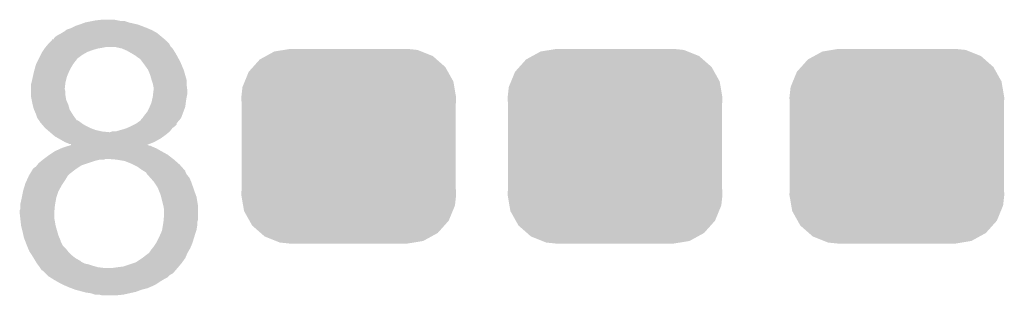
# Model space of a CAD drawing. Extents: x -9 to 122, y -9 to 65.
# Tile 136 of 256: x 41.859 to 45.409, y 36.139 to 37.135. Entities that reach past the tile are written whole.
import ezdxf

# ---------------------------------------------------------------- set-up
doc = ezdxf.new("R2010")
doc.units = 0
doc.layers.get('0').update_dxf_attribs({"linetype": 'CONTINUOUS'})
doc.layers.add('CLICKER_4_FOR_R7FA4M2A_V100_GTO', color=12, linetype='CONTINUOUS')
doc.layers.add('CLICKER_4_FOR_R7FA4M2A_V100_GTS', color=13, linetype='CONTINUOUS')

# ---------------------------------------------------------------- blocks, each defined once
blk = doc.blocks.new('CUSTOM_171')
for points in [[(-0.320744, 0.31339), (-0.298526, 0.325596), (0.317222, 0.31339), (0.30335, 0.325596)], [(-0.298526, 0.325596), (-0.268438, 0.342124), (0.30335, 0.325596), (0.2622, 0.342124)], [(-0.268438, 0.342124), (-0.233628, 0.347838), (0.2622, 0.342124), (0.247972, 0.347838)], [(-0.233628, 0.347838), (-0.20955, 0.35179), (0.247972, 0.347838), (0.20955, 0.35179)], [(-0.360486, 0.26887), (-0.34504, 0.286174), (0.357822, 0.26887), (0.348152, 0.286174)], [(-0.34504, 0.286174), (-0.320744, 0.31339), (0.348152, 0.286174), (0.317222, 0.31339)], [(-0.37475, 0.234078), (-0.360486, 0.26887), (0.377262, 0.234078), (0.357822, 0.26887)], [(-0.38735, 0.17526), (-0.383124, 0.213652), (0.38735, 0.17526), (0.380766, 0.213652)], [(-0.383124, 0.213652), (-0.37475, 0.234078), (0.380766, 0.213652), (0.377262, 0.234078)], [(-0.38608, 0.154124), (-0.38735, 0.17526), (0.38608, 0.154124), (0.38735, 0.17526)], [(-0.38608, -0.154124), (-0.38608, 0.154124), (0.38608, -0.154124), (0.38608, 0.154124)], [(-0.38735, -0.17526), (-0.38608, -0.154124), (0.38735, -0.17526), (0.38608, -0.154124)], [(-0.380764, -0.213652), (-0.38735, -0.17526), (0.383124, -0.213652), (0.38735, -0.17526)], [(-0.377262, -0.234078), (-0.380764, -0.213652), (0.374748, -0.234078), (0.383124, -0.213652)], [(-0.35782, -0.26887), (-0.377262, -0.234078), (0.360486, -0.26887), (0.374748, -0.234078)], [(-0.348152, -0.286174), (-0.35782, -0.26887), (0.345038, -0.286174), (0.360486, -0.26887)], [(-0.31722, -0.31339), (-0.348152, -0.286174), (0.320744, -0.31339), (0.345038, -0.286174)], [(-0.30335, -0.325596), (-0.31722, -0.31339), (0.298524, -0.325596), (0.320744, -0.31339)], [(-0.262198, -0.342124), (-0.30335, -0.325596), (0.268438, -0.342124), (0.298524, -0.325596)], [(-0.247972, -0.347838), (-0.262198, -0.342124), (0.233626, -0.347838), (0.268438, -0.342124)], [(-0.20955, -0.35179), (-0.247972, -0.347838), (0.20955, -0.35179), (0.233626, -0.347838)]]:
    blk.add_solid(points)

msp = doc.modelspace()

# ---------------------------------------------------------------- linework, layer by layer
at = {"layer": 'CLICKER_4_FOR_R7FA4M2A_V100_GTO'}
for points in [[(42.09543, 37.124642), (42.12081, 37.129718), (42.2529, 37.124642), (42.237662, 37.129718)], [(42.12081, 37.129718), (42.12082, 37.12972), (42.237662, 37.129718), (42.224962, 37.12972)], [(42.12082, 37.12972), (42.13352, 37.13226), (42.224962, 37.12972), (42.21226, 37.13226)], [(42.13352, 37.13226), (42.156382, 37.1348), (42.21226, 37.13226), (42.199558, 37.1348)], [(42.01922, 37.09162), (42.025994, 37.0967), (42.34561, 37.09162), (42.336722, 37.0967)], [(42.025994, 37.0967), (42.029382, 37.09924), (42.336722, 37.0967), (42.330796, 37.09924)], [(42.029382, 37.09924), (42.04462, 37.10432), (42.330796, 37.09924), (42.31894, 37.10432)], [(42.04462, 37.10432), (42.059862, 37.11194), (42.31894, 37.10432), (42.299128, 37.11194)], [(42.059862, 37.11194), (42.075094, 37.117018), (42.299128, 37.11194), (42.285922, 37.117018)], [(42.075094, 37.117018), (42.0751, 37.11702), (42.285922, 37.117018), (42.285914, 37.11702)], [(42.0751, 37.11702), (42.095422, 37.12464), (42.285914, 37.11702), (42.25291, 37.12464)], [(42.095422, 37.12464), (42.09543, 37.124642), (42.25291, 37.12464), (42.2529, 37.124642)], [(41.963338, 37.048438), (41.973488, 37.058594), (42.397682, 37.048438), (42.387526, 37.058594)], [(41.973488, 37.058594), (41.973494, 37.0586), (42.387526, 37.058594), (42.385002, 37.0586)], [(41.973494, 37.0586), (41.976026, 37.061132), (42.385002, 37.0586), (42.38498, 37.061132)], [(41.976026, 37.061132), (41.97604, 37.061146), (42.38498, 37.061132), (42.384964, 37.061146)], [(41.97604, 37.061146), (41.976062, 37.06368), (42.384964, 37.061146), (42.381924, 37.06368)], [(41.976062, 37.06368), (41.981126, 37.063694), (42.381924, 37.06368), (42.381908, 37.063694)], [(41.981126, 37.063694), (41.983662, 37.06876), (42.381908, 37.063694), (42.37583, 37.06876)], [(41.983662, 37.06876), (41.98874, 37.07384), (42.37583, 37.06876), (42.369736, 37.07384)], [(41.98874, 37.07384), (41.996362, 37.07892), (42.369736, 37.07384), (42.36364, 37.07892)], [(41.996362, 37.07892), (42.006518, 37.084), (42.36364, 37.07892), (42.357546, 37.084)], [(42.006518, 37.084), (42.010752, 37.08654), (42.357546, 37.084), (42.354498, 37.08654)], [(42.010752, 37.08654), (42.01922, 37.09162), (42.354498, 37.08654), (42.34561, 37.09162)], [(41.940482, 37.017962), (41.945558, 37.025578), (42.103044, 37.017962), (42.123358, 37.025578)], [(41.945558, 37.025578), (41.948946, 37.03066), (42.123358, 37.025578), (42.14114, 37.03066)], [(41.948946, 37.03066), (41.95064, 37.0332), (42.14114, 37.03066), (42.15638, 37.0332)], [(41.95064, 37.0332), (41.952756, 37.03574), (42.15638, 37.0332), (42.169082, 37.03574)], [(41.952756, 37.03574), (41.954872, 37.03828), (42.405302, 37.03574), (42.402762, 37.03828)], [(41.954872, 37.03828), (41.963336, 37.048436), (42.402762, 37.03828), (42.397682, 37.048436)], [(41.963336, 37.048436), (41.963338, 37.048438), (42.397682, 37.048436), (42.397682, 37.048438)], [(42.227502, 37.030658), (42.204642, 37.03574), (42.41038, 37.030658), (42.405302, 37.03574)], [(42.245282, 37.02304), (42.227502, 37.030658), (42.415142, 37.02304), (42.41038, 37.030658)], [(42.26306, 37.01288), (42.245282, 37.02304), (42.421492, 37.01288), (42.415142, 37.02304)], [(41.92397, 36.98494), (41.926512, 36.990026), (42.059862, 36.98494), (42.06494, 36.990026)], [(41.926512, 36.990026), (41.927782, 36.992564), (42.06494, 36.990026), (42.064948, 36.992564)], [(41.927782, 36.992564), (41.9354, 37.007802), (42.064948, 36.992564), (42.085262, 37.007802)], [(41.9354, 37.007802), (41.94048, 37.01796), (42.085262, 37.007802), (42.10304, 37.01796)], [(41.94048, 37.01796), (41.940482, 37.017962), (42.10304, 37.01796), (42.103044, 37.017962)], [(42.267294, 37.01034), (42.26306, 37.01288), (42.423078, 37.01034), (42.421492, 37.01288)], [(42.27576, 37.00526), (42.267294, 37.01034), (42.42585, 37.00526), (42.423078, 37.01034)], [(42.28592, 36.99764), (42.27576, 37.00526), (42.430008, 36.99764), (42.42585, 37.00526)], [(42.293542, 36.992558), (42.28592, 36.99764), (42.43278, 36.992558), (42.430008, 36.99764)], [(42.301162, 36.9824), (42.293542, 36.992558), (42.43832, 36.9824), (42.43278, 36.992558)], [(41.910692, 36.94684), (41.914848, 36.962078), (42.037, 36.94684), (42.04462, 36.962078)], [(41.914848, 36.962078), (41.91762, 36.97224), (42.04462, 36.962078), (42.050716, 36.97224)], [(41.91762, 36.97224), (41.91889, 36.97478), (42.050716, 36.97224), (42.05224, 36.97478)], [(41.91889, 36.97478), (41.92397, 36.98494), (42.05224, 36.97478), (42.059862, 36.98494)], [(42.30878, 36.97224), (42.301162, 36.9824), (42.442554, 36.97224), (42.43832, 36.9824)], [(42.32148, 36.95446), (42.30878, 36.97224), (42.449964, 36.95446), (42.442554, 36.97224)], [(42.32257, 36.95192), (42.32148, 36.95446), (42.451022, 36.95192), (42.449964, 36.95446)], [(42.329102, 36.93668), (42.32257, 36.95192), (42.455376, 36.93668), (42.451022, 36.95192)], [(41.90238, 36.908742), (41.90492, 36.92144), (42.0243, 36.908742), (42.027474, 36.92144)], [(41.90492, 36.92144), (41.906612, 36.929062), (42.027474, 36.92144), (42.029382, 36.929062)], [(41.906612, 36.929062), (41.91, 36.9443), (42.029382, 36.929062), (42.03591, 36.9443)], [(41.91, 36.9443), (41.910692, 36.94684), (42.03591, 36.9443), (42.037, 36.94684)], [(42.33418, 36.9189), (42.329102, 36.93668), (42.460454, 36.9189), (42.455376, 36.93668)], [(42.335028, 36.916358), (42.33418, 36.9189), (42.46118, 36.916358), (42.460454, 36.9189)], [(41.89984, 36.885878), (41.899842, 36.901122), (42.02176, 36.885878), (42.023452, 36.901122)], [(41.89984, 36.883342), (41.89984, 36.885878), (42.02176, 36.883342), (42.02176, 36.885878)], [(41.89984, 36.873182), (41.89984, 36.883342), (42.0243, 36.873182), (42.02176, 36.883342)], [(41.899842, 36.901122), (41.902378, 36.90874), (42.023452, 36.901122), (42.0243, 36.90874)], [(41.902378, 36.90874), (41.90238, 36.908742), (42.0243, 36.90874), (42.0243, 36.908742)], [(42.33926, 36.903658), (42.335028, 36.916358), (42.46118, 36.903658), (42.46118, 36.916358)], [(42.340276, 36.89858), (42.33926, 36.903658), (42.46118, 36.89858), (42.46118, 36.903658)], [(42.3418, 36.890958), (42.340276, 36.89858), (42.462134, 36.890958), (42.46118, 36.89858)], [(42.3418, 36.8808), (42.3418, 36.890958), (42.463404, 36.8808), (42.462134, 36.890958)], [(41.89984, 36.860482), (41.89984, 36.873182), (42.0243, 36.860482), (42.0243, 36.873182)], [(41.89984, 36.857942), (41.89984, 36.860482), (42.024724, 36.857942), (42.0243, 36.860482)], [(41.90238, 36.845242), (41.89984, 36.857942), (42.02684, 36.845242), (42.024724, 36.857942)], [(42.335306, 36.84016), (42.338694, 36.8554), (42.45864, 36.84016), (42.46118, 36.8554)], [(42.338694, 36.8554), (42.33926, 36.85794), (42.46118, 36.8554), (42.461688, 36.85794)], [(42.33926, 36.85794), (42.340388, 36.868098), (42.461688, 36.85794), (42.46372, 36.868098)], [(42.340388, 36.868098), (42.341516, 36.878258), (42.46372, 36.868098), (42.46372, 36.878258)], [(42.341516, 36.878258), (42.3418, 36.8808), (42.46372, 36.878258), (42.463404, 36.8808)], [(41.90492, 36.83254), (41.90238, 36.845242), (42.032284, 36.83254), (42.02684, 36.845242)], [(41.90619, 36.827462), (41.90492, 36.83254), (42.03446, 36.827462), (42.032284, 36.83254)], [(41.91, 36.812222), (41.90619, 36.827462), (42.038814, 36.812222), (42.03446, 36.827462)], [(41.91109, 36.80968), (41.91, 36.812222), (42.039538, 36.80968), (42.038814, 36.812222)], [(42.31894, 36.80206), (42.32656, 36.8173), (42.44943, 36.80206), (42.455146, 36.8173)], [(42.32656, 36.8173), (42.327646, 36.819836), (42.455146, 36.8173), (42.456098, 36.819836)], [(42.327646, 36.819836), (42.334178, 36.835078), (42.456098, 36.819836), (42.458004, 36.835078)], [(42.334178, 36.835078), (42.335306, 36.84016), (42.458004, 36.835078), (42.45864, 36.84016)], [(41.91762, 36.794438), (41.91109, 36.80968), (42.049066, 36.794438), (42.039538, 36.80968)], [(41.919314, 36.78936), (41.91762, 36.794438), (42.05224, 36.78936), (42.049066, 36.794438)], [(41.9227, 36.779202), (41.919314, 36.78936), (42.059498, 36.779202), (42.05224, 36.78936)], [(41.928408, 36.771588), (41.9227, 36.779202), (42.064936, 36.771588), (42.059498, 36.779202)], [(42.29608, 36.774114), (42.301158, 36.779198), (42.4365, 36.774114), (42.440858, 36.779198)], [(42.301158, 36.779198), (42.303698, 36.781738), (42.440858, 36.779198), (42.44181, 36.781738)], [(42.303698, 36.781738), (42.30878, 36.78936), (42.44181, 36.781738), (42.444668, 36.78936)], [(42.30878, 36.78936), (42.31894, 36.80206), (42.444668, 36.78936), (42.44943, 36.80206)], [(41.928414, 36.77158), (41.928408, 36.771588), (42.067476, 36.77158), (42.064936, 36.771588)], [(41.930318, 36.76904), (41.928414, 36.77158), (42.071288, 36.76904), (42.067476, 36.77158)], [(41.93159, 36.7665), (41.930318, 36.76904), (42.0751, 36.7665), (42.071288, 36.76904)], [(41.932858, 36.763964), (41.93159, 36.7665), (42.078482, 36.763964), (42.0751, 36.7665)], [(41.935402, 36.76142), (41.932858, 36.763964), (42.081874, 36.76142), (42.078482, 36.763964)], [(41.93758, 36.75888), (41.935402, 36.76142), (42.08526, 36.75888), (42.081874, 36.76142)], [(41.94411, 36.75126), (41.93758, 36.75888), (42.097962, 36.75126), (42.08526, 36.75888)], [(41.950638, 36.74364), (41.94411, 36.75126), (42.1132, 36.74364), (42.097962, 36.75126)], [(41.959528, 36.736022), (41.950638, 36.74364), (42.133518, 36.736022), (42.1132, 36.74364)], [(42.204638, 36.73094), (42.2402, 36.741098), (42.400218, 36.73094), (42.408346, 36.741098)], [(42.2402, 36.741098), (42.246124, 36.743638), (42.408346, 36.741098), (42.410378, 36.743638)], [(42.246124, 36.743638), (42.25798, 36.74872), (42.410378, 36.743638), (42.417152, 36.74872)], [(42.25798, 36.74872), (42.263058, 36.75126), (42.417152, 36.74872), (42.420538, 36.75126)], [(42.263058, 36.75126), (42.273206, 36.756334), (42.420538, 36.75126), (42.425614, 36.756334)], [(42.273206, 36.756334), (42.278298, 36.75888), (42.425614, 36.756334), (42.425616, 36.75888)], [(42.278298, 36.75888), (42.281844, 36.761414), (42.425616, 36.75888), (42.42562, 36.761414)], [(42.281844, 36.761414), (42.296072, 36.771576), (42.42562, 36.761414), (42.434326, 36.771576)], [(42.296072, 36.771576), (42.29608, 36.774114), (42.434326, 36.771576), (42.4365, 36.774114)], [(41.965456, 36.73094), (41.959528, 36.736022), (42.15638, 36.73094), (42.133518, 36.736022)], [(41.96842, 36.7284), (41.965456, 36.73094), (42.18178, 36.7284), (42.15638, 36.73094)], [(41.980274, 36.71824), (41.96842, 36.7284), (42.38498, 36.71824), (42.397172, 36.7284)], [(41.9862, 36.71316), (41.980274, 36.71824), (42.377868, 36.71316), (42.38498, 36.71824)], [(41.999538, 36.705538), (41.9862, 36.71316), (42.3672, 36.705538), (42.377868, 36.71316)], [(42.021758, 36.69284), (41.999538, 36.705538), (42.34434, 36.69284), (42.3672, 36.705538)], [(42.184316, 36.7284), (42.191938, 36.730938), (42.397172, 36.7284), (42.400218, 36.730938)], [(42.191938, 36.730938), (42.204638, 36.73094), (42.400218, 36.730938), (42.400218, 36.73094)], [(41.9862, 36.65982), (42.00855, 36.66998), (42.36974, 36.65982), (42.351962, 36.66998)], [(42.00855, 36.66998), (42.014142, 36.672522), (42.351962, 36.66998), (42.34603, 36.672522)], [(42.014142, 36.672522), (42.030574, 36.6776), (42.34603, 36.672522), (42.33418, 36.6776)], [(42.03446, 36.68776), (42.021758, 36.69284), (42.331696, 36.68776), (42.34434, 36.69284)], [(42.030574, 36.6776), (42.038786, 36.680138), (42.33418, 36.6776), (42.329104, 36.680138)], [(42.039536, 36.685222), (42.03446, 36.68776), (42.32538, 36.685222), (42.331696, 36.68776)], [(42.038786, 36.680138), (42.038794, 36.68014), (42.329104, 36.680138), (42.324026, 36.68014)], [(42.038794, 36.68014), (42.046994, 36.682674), (42.324026, 36.68014), (42.321486, 36.682674)], [(42.044598, 36.68522), (42.039536, 36.685222), (42.325374, 36.68522), (42.32538, 36.685222)], [(42.04462, 36.682702), (42.044598, 36.68522), (42.319108, 36.682702), (42.325374, 36.68522)], [(42.047014, 36.68268), (42.04462, 36.682702), (42.319054, 36.68268), (42.319108, 36.682702)], [(42.046994, 36.682674), (42.047014, 36.68268), (42.321486, 36.682674), (42.319054, 36.68268)], [(41.946406, 36.63188), (41.96334, 36.64458), (42.412194, 36.63188), (42.395864, 36.64458)], [(41.96334, 36.64458), (41.96715, 36.64712), (42.395864, 36.64458), (42.392598, 36.64712)], [(41.96715, 36.64712), (41.9862, 36.65982), (42.392598, 36.64712), (42.36974, 36.65982)], [(41.907462, 36.596322), (41.91, 36.59886), (42.063672, 36.596322), (42.06748, 36.59886)], [(41.91, 36.59886), (41.917622, 36.603942), (42.06748, 36.59886), (42.075102, 36.603942)], [(41.917622, 36.603942), (41.921684, 36.60902), (42.075102, 36.603942), (42.08272, 36.60902)], [(41.921684, 36.60902), (41.927782, 36.616642), (42.08272, 36.60902), (42.105588, 36.616642)], [(41.927782, 36.616642), (41.93692, 36.624258), (42.105588, 36.616642), (42.12844, 36.624258)], [(41.93692, 36.624258), (41.94302, 36.62934), (42.12844, 36.624258), (42.148762, 36.62934)], [(41.94302, 36.62934), (41.943022, 36.629342), (42.148762, 36.62934), (42.164004, 36.629342)], [(41.943022, 36.629342), (41.946406, 36.63188), (42.164004, 36.629342), (42.169084, 36.63188)], [(42.20718, 36.62934), (42.1767, 36.63188), (42.41546, 36.62934), (42.412194, 36.63188)], [(42.237662, 36.624258), (42.20718, 36.62934), (42.421268, 36.624258), (42.41546, 36.62934)], [(42.26306, 36.6141), (42.237662, 36.624258), (42.432878, 36.6141), (42.421268, 36.624258)], [(42.26814, 36.61156), (42.26306, 36.6141), (42.43578, 36.61156), (42.432878, 36.6141)], [(42.28338, 36.603938), (42.26814, 36.61156), (42.442554, 36.603938), (42.43578, 36.61156)], [(42.301158, 36.59124), (42.28338, 36.603938), (42.453838, 36.59124), (42.442554, 36.603938)], [(41.884136, 36.553138), (41.88991, 36.56584), (42.02176, 36.553138), (42.029378, 36.56584)], [(41.88991, 36.56584), (41.89222, 36.57092), (42.029378, 36.56584), (42.032766, 36.57092)], [(41.89222, 36.57092), (41.893744, 36.573462), (42.032766, 36.57092), (42.034462, 36.573462)], [(41.893744, 36.573462), (41.895268, 36.576), (42.034462, 36.573462), (42.037002, 36.576)], [(41.895268, 36.576), (41.905936, 36.59378), (42.037002, 36.576), (42.05986, 36.59378)], [(41.905936, 36.59378), (41.907462, 36.596322), (42.05986, 36.59378), (42.063672, 36.596322)], [(42.305402, 36.588694), (42.301158, 36.59124), (42.4561, 36.588694), (42.453838, 36.59124)], [(42.309632, 36.586156), (42.305402, 36.588694), (42.456102, 36.586156), (42.4561, 36.588694)], [(42.313862, 36.583618), (42.309632, 36.586156), (42.457372, 36.583618), (42.456102, 36.586156)], [(42.318942, 36.576), (42.313862, 36.583618), (42.46118, 36.576), (42.457372, 36.583618)], [(42.318942, 36.575998), (42.318942, 36.576), (42.461182, 36.575998), (42.46118, 36.576)], [(42.32148, 36.57346), (42.318942, 36.575998), (42.463212, 36.57346), (42.461182, 36.575998)], [(42.330514, 36.563298), (42.32148, 36.57346), (42.47134, 36.563298), (42.463212, 36.57346)], [(42.3418, 36.5506), (42.330514, 36.563298), (42.476784, 36.5506), (42.47134, 36.563298)], [(41.8719, 36.51758), (41.877996, 36.5379), (42.00031, 36.51758), (42.0116, 36.5379)], [(41.877996, 36.5379), (41.87952, 36.54298), (42.0116, 36.5379), (42.014986, 36.54298)], [(41.87952, 36.54298), (41.884136, 36.553138), (42.014986, 36.54298), (42.02176, 36.553138)], [(42.345188, 36.54552), (42.3418, 36.5506), (42.47896, 36.54552), (42.476784, 36.5506)], [(42.35704, 36.52774), (42.345188, 36.54552), (42.484888, 36.52774), (42.47896, 36.54552)], [(42.359072, 36.52266), (42.35704, 36.52774), (42.48658, 36.52266), (42.484888, 36.52774)], [(41.86174, 36.469322), (41.86682, 36.49218), (41.987124, 36.469322), (41.99128, 36.49218)], [(41.86682, 36.492182), (41.871392, 36.515042), (41.991282, 36.492182), (41.9989, 36.515042)], [(41.86682, 36.49218), (41.86682, 36.492182), (41.99128, 36.49218), (41.991282, 36.492182)], [(41.871392, 36.515042), (41.8719, 36.51758), (41.9989, 36.515042), (42.00031, 36.51758)], [(42.3672, 36.502338), (42.359072, 36.52266), (42.49397, 36.502338), (42.48658, 36.52266)], [(42.369106, 36.494718), (42.3672, 36.502338), (42.49674, 36.494718), (42.49397, 36.502338)], [(42.376726, 36.464238), (42.369106, 36.494718), (42.50182, 36.464238), (42.49674, 36.494718)], [(41.86174, 36.46424), (41.86174, 36.469322), (41.9862, 36.46424), (41.987124, 36.469322)], [(41.86174, 36.451544), (41.86174, 36.46424), (41.985044, 36.451544), (41.9862, 36.46424)], [(42.37736, 36.4617), (42.376726, 36.464238), (42.501818, 36.4617), (42.50182, 36.464238)], [(42.3799, 36.446458), (42.37736, 36.4617), (42.501818, 36.446458), (42.501818, 36.4617)], [(41.8592, 36.436302), (41.859202, 36.446464), (41.98366, 36.436302), (41.984584, 36.446464)], [(41.859202, 36.4363), (41.8592, 36.436302), (41.98366, 36.4363), (41.98366, 36.436302)], [(41.859202, 36.446464), (41.86174, 36.451544), (41.984584, 36.446464), (41.985044, 36.451544)], [(41.861176, 36.418522), (41.859202, 36.4363), (41.98366, 36.418522), (41.98366, 36.4363)], [(42.378052, 36.410898), (42.3799, 36.43122), (42.501818, 36.410898), (42.501818, 36.43122)], [(42.3799, 36.43122), (42.3799, 36.446458), (42.501818, 36.43122), (42.501818, 36.446458)], [(41.862588, 36.40582), (41.861176, 36.418522), (41.9862, 36.40582), (41.98366, 36.418522)], [(41.86428, 36.390582), (41.862588, 36.40582), (41.98874, 36.390582), (41.9862, 36.40582)], [(41.864282, 36.39058), (41.86428, 36.390582), (41.98874, 36.39058), (41.98874, 36.390582)], [(41.86936, 36.37026), (41.864282, 36.39058), (41.994546, 36.37026), (41.98874, 36.39058)], [(42.3727, 36.375338), (42.375242, 36.390578), (42.496738, 36.375338), (42.49928, 36.390578)], [(42.375242, 36.390578), (42.377358, 36.403276), (42.49928, 36.390578), (42.49928, 36.403276)], [(42.377358, 36.403276), (42.37736, 36.40328), (42.49928, 36.403276), (42.49928, 36.40328)], [(42.37736, 36.40328), (42.378052, 36.410898), (42.49928, 36.40328), (42.501818, 36.410898)], [(41.872748, 36.35502), (41.86936, 36.37026), (41.998898, 36.35502), (41.994546, 36.37026)], [(41.87444, 36.347402), (41.872748, 36.35502), (42.002164, 36.347402), (41.998898, 36.35502)], [(42.351958, 36.329618), (42.36212, 36.34994), (42.48228, 36.329618), (42.488534, 36.34994)], [(42.36212, 36.34994), (42.366634, 36.3601), (42.488534, 36.34994), (42.49166, 36.3601)], [(42.366634, 36.3601), (42.372278, 36.372798), (42.49166, 36.3601), (42.49589, 36.372798)], [(42.372278, 36.372798), (42.3727, 36.375338), (42.49589, 36.372798), (42.496738, 36.375338)], [(41.878348, 36.337244), (41.87444, 36.347402), (42.006518, 36.337244), (42.002164, 36.347402)], [(41.879324, 36.334704), (41.878348, 36.337244), (42.00652, 36.334704), (42.006518, 36.337244)], [(41.885186, 36.319464), (41.879324, 36.334704), (42.014138, 36.319464), (42.00652, 36.334704)], [(41.88714, 36.31438), (41.885186, 36.319464), (42.019222, 36.31438), (42.014138, 36.319464)], [(41.889318, 36.3093), (41.88714, 36.31438), (42.0243, 36.3093), (42.019222, 36.31438)], [(42.337734, 36.309298), (42.3418, 36.31438), (42.47388, 36.309298), (42.476058, 36.31438)], [(42.3418, 36.31438), (42.350264, 36.327078), (42.476058, 36.31438), (42.4815, 36.327078)], [(42.350264, 36.327078), (42.351958, 36.329618), (42.4815, 36.327078), (42.48228, 36.329618)], [(41.89476, 36.296602), (41.889318, 36.3093), (42.034458, 36.296602), (42.0243, 36.3093)], [(41.89476, 36.2966), (41.89476, 36.296602), (42.03446, 36.2966), (42.034458, 36.296602)], [(41.90323, 36.2839), (41.89476, 36.2966), (42.04716, 36.2839), (42.03446, 36.2966)], [(41.904922, 36.28136), (41.90323, 36.2839), (42.050336, 36.28136), (42.04716, 36.2839)], [(41.909494, 36.27374), (41.904922, 36.28136), (42.059862, 36.27374), (42.050336, 36.28136)], [(42.30116, 36.27374), (42.324018, 36.29152), (42.456098, 36.27374), (42.46372, 36.29152)], [(42.324018, 36.29152), (42.326558, 36.294058), (42.46372, 36.29152), (42.46517, 36.294058)], [(42.326558, 36.294058), (42.33164, 36.30168), (42.46517, 36.294058), (42.469526, 36.30168)], [(42.33164, 36.30168), (42.337734, 36.309298), (42.469526, 36.30168), (42.47388, 36.309298)], [(41.915588, 36.263582), (41.909494, 36.27374), (42.077638, 36.263582), (42.059862, 36.27374)], [(41.917112, 36.261042), (41.915588, 36.263582), (42.08018, 36.261042), (42.077638, 36.263582)], [(41.920158, 36.255962), (41.917112, 36.261042), (42.09034, 36.255962), (42.08018, 36.261042)], [(41.922064, 36.253422), (41.920158, 36.255962), (42.095418, 36.253422), (42.09034, 36.255962)], [(41.92397, 36.25088), (41.922064, 36.253422), (42.108118, 36.25088), (42.095418, 36.253422)], [(41.92778, 36.2458), (41.92397, 36.25088), (42.12336, 36.2458), (42.108118, 36.25088)], [(41.931168, 36.24072), (41.92778, 36.2458), (42.141138, 36.24072), (42.12336, 36.2458)], [(42.21226, 36.24072), (42.232578, 36.24326), (42.4307, 36.24072), (42.432816, 36.24326)], [(42.232578, 36.24326), (42.270678, 36.25596), (42.432816, 36.24326), (42.4434, 36.25596)], [(42.270678, 36.25596), (42.2783, 36.2585), (42.4434, 36.25596), (42.445214, 36.2585)], [(42.2783, 36.2585), (42.301156, 36.273738), (42.445214, 36.2585), (42.456098, 36.273738)], [(42.301156, 36.273738), (42.30116, 36.27374), (42.456098, 36.273738), (42.456098, 36.27374)], [(41.932862, 36.23818), (41.931168, 36.24072), (42.16146, 36.23818), (42.141138, 36.24072)], [(41.93794, 36.230564), (41.932862, 36.23818), (42.421994, 36.230564), (42.428522, 36.23818)], [(41.943016, 36.228022), (41.93794, 36.230564), (42.419816, 36.228022), (42.421994, 36.230564)], [(41.9481, 36.22294), (41.943016, 36.228022), (42.415462, 36.22294), (42.419816, 36.228022)], [(41.953182, 36.217858), (41.9481, 36.22294), (42.410376, 36.217858), (42.415462, 36.22294)], [(41.955722, 36.215318), (41.953182, 36.217858), (42.405298, 36.215318), (42.410376, 36.217858)], [(41.960802, 36.210238), (41.955722, 36.215318), (42.397678, 36.210238), (42.405298, 36.215318)], [(41.963338, 36.207702), (41.960802, 36.210238), (42.39514, 36.207702), (42.397678, 36.210238)], [(41.971472, 36.202618), (41.963338, 36.207702), (42.390056, 36.202618), (42.39514, 36.207702)], [(42.194478, 36.23818), (42.21226, 36.24072), (42.428522, 36.23818), (42.4307, 36.24072)], [(41.979598, 36.19754), (41.971472, 36.202618), (42.379902, 36.19754), (42.390056, 36.202618)], [(41.98366, 36.195), (41.979598, 36.19754), (42.375666, 36.195), (42.379902, 36.19754)], [(41.992548, 36.189922), (41.98366, 36.195), (42.3672, 36.189922), (42.375666, 36.195)], [(42.001442, 36.18484), (41.992548, 36.189922), (42.359576, 36.18484), (42.3672, 36.189922)], [(42.011602, 36.17976), (42.001442, 36.18484), (42.351958, 36.17976), (42.359576, 36.18484)], [(42.02176, 36.17468), (42.011602, 36.17976), (42.341798, 36.17468), (42.351958, 36.17976)], [(42.027688, 36.17214), (42.02176, 36.17468), (42.33672, 36.17214), (42.341798, 36.17468)], [(42.03954, 36.16706), (42.027688, 36.17214), (42.324864, 36.16706), (42.33672, 36.17214)], [(42.046314, 36.16452), (42.03954, 36.16706), (42.318938, 36.16452), (42.324864, 36.16706)], [(42.05986, 36.15944), (42.046314, 36.16452), (42.298624, 36.15944), (42.318938, 36.16452)], [(42.059868, 36.159438), (42.05986, 36.15944), (42.298618, 36.159438), (42.298624, 36.15944)], [(42.088434, 36.15182), (42.059868, 36.159438), (42.278298, 36.15182), (42.298618, 36.159438)], [(42.097958, 36.14928), (42.088434, 36.15182), (42.266868, 36.14928), (42.278298, 36.15182)], [(42.115738, 36.14674), (42.097958, 36.14928), (42.255438, 36.14674), (42.266868, 36.14928)], [(42.130978, 36.141662), (42.115738, 36.14674), (42.232586, 36.141662), (42.255438, 36.14674)], [(42.146218, 36.14166), (42.130978, 36.141662), (42.232578, 36.14166), (42.232586, 36.141662)], [(42.156378, 36.13912), (42.146218, 36.14166), (42.207182, 36.13912), (42.232578, 36.14166)]]:
    msp.add_solid(points, dxfattribs=at)

# ---------------------------------------------------------------- block references
at = {"layer": 'CLICKER_4_FOR_R7FA4M2A_V100_GTS'}
for p in [(43.04538, 36.6776), (44.0055, 36.6776), (45.0215, 36.6776)]:
    msp.add_blockref('CUSTOM_171', p, dxfattribs=at)

doc.saveas('drawing.dxf')
